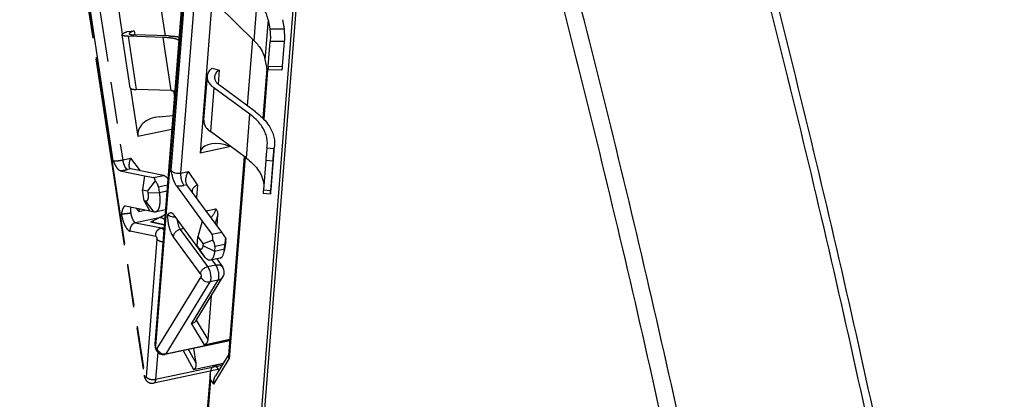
# Model space of a CAD drawing. Header units: millimetres. Extents: x 0 to 420, y 0 to 297.
# Tile 23 of 33: x 335 to 389, y 199 to 220. Entities that reach past the tile are written whole.
import ezdxf

# ---------------------------------------------------------------- set-up
doc = ezdxf.new("R2010")
doc.units = ezdxf.units.MM
doc.header["$LTSCALE"] = 23.1
doc.linetypes.add('PHANTOM', pattern=[0.8, 0.45, -0.05, 0.1, -0.05, 0.1, -0.05])
for name, color, linetype in [('DEFAULT_3', 7, 'PHANTOM'), ('T-EM12-T00-1DXF_CONTINUOUS_LINE', 7, 'CONTINUOUS'), ('T-REX12-TXX_DXF_CONTINUOUS_LINE', 7, 'CONTINUOUS')]:
    doc.layers.add(name, color=color, linetype=linetype)

msp = doc.modelspace()

# ---------------------------------------------------------------- linework, layer by layer
at = {"layer": 'DEFAULT_3', "color": 9, "linetype": 'PHANTOM'}
for p, q in [((340.1948, 212.3696), (335.0281, 246.359)), ((335.5464, 246.4048), (340.713, 212.4153)), ((336.4739, 236.3573), (341.9219, 200.5168)), ((341.0171, 219.2387), (341.4632, 216.3043)), ((343.3857, 216.2426), (342.9397, 219.1769)), ((343.4301, 214.1007), (341.5516, 213.7033)), ((340.713, 212.4153), (341.1544, 212.5087)), ((341.6938, 211.8157), (341.1544, 212.5087)), ((341.1582, 211.9248), (340.9798, 211.8871)), ((342.4222, 211.4413), (342.9665, 211.5565)), ((343.1874, 211.0185), (342.6889, 210.9131)), ((342.1051, 210.5969), (342.7335, 210.6196)), ((342.7335, 210.6196), (343.1631, 210.7105)), ((342.4502, 209.5399), (341.9847, 210.1381)), ((341.6005, 209.5744), (341.6455, 209.7045)), ((341.6005, 209.5744), (341.9359, 209.6453)), ((342.7324, 209.2292), (341.4258, 208.9527)), ((341.4258, 208.9527), (342.8479, 208.663)), ((342.7324, 209.2292), (342.2408, 208.9759)), ((343.0141, 208.8183), (342.2408, 208.9759)), ((342.543, 208.1947), (341.1209, 208.4844)), ((342.8479, 208.663), (343.0045, 208.6962)), ((342.5986, 208.0412), (342.0011, 200.4533)), ((342.6463, 201.8034), (342.5285, 200.3076)), ((344.0449, 201.89), (344.6147, 200.8555)), ((344.7684, 201.201), (344.353, 201.9552)), ((342.5285, 200.3076), (346.1906, 201.0824))]:
    msp.add_line(p, q, dxfattribs=at)
at = {"layer": 'DEFAULT_3', "color": 8, "linetype": 'PHANTOM'}
for p, q in [((336.4597, 236.263), (341.8908, 200.5338)), ((339.884, 224.6737), (340.6918, 219.359)), ((342.2706, 224.3996), (343.0509, 219.266)), ((341.1255, 216.3896), (340.6795, 219.3239)), ((340.961, 219.5001), (341.3467, 219.5351)), ((342.9397, 219.1769), (341.0171, 219.2387)), ((343.2451, 219.2597), (341.3225, 219.3215)), ((341.3467, 219.5351), (341.3794, 219.3197)), ((341.1477, 216.3598), (341.5516, 213.7033)), ((343.3857, 216.2426), (341.4632, 216.3043)), ((343.5113, 216.2371), (343.5686, 215.8603)), ((342.7246, 214.8013), (343.4907, 214.8707)), ((340.5793, 211.8173), (341.9235, 211.5435)), ((342.9665, 211.5565), (341.1582, 211.9248)), ((341.9227, 211.5431), (341.8156, 210.7602)), ((341.9235, 211.5435), (341.9227, 211.5431)), ((341.9227, 211.5431), (342.4222, 211.4413)), ((342.503, 211.2541), (342.0888, 210.7045)), ((342.6889, 210.9131), (342.7335, 210.6196)), ((343.2147, 211.3654), (343.2013, 211.4018)), ((341.9078, 210.1537), (341.8156, 210.7602)), ((341.8156, 210.7602), (342.0888, 210.7045)), ((342.0888, 210.7045), (342.1051, 210.5969)), ((342.2196, 209.5875), (340.8767, 209.8611)), ((341.9078, 210.1537), (342.22, 209.5868)), ((341.9847, 210.1381), (341.9078, 210.1537)), ((342.4502, 209.5399), (342.22, 209.5868)), ((343.0645, 209.6548), (342.5202, 209.5397)), ((342.4334, 208.973), (343.017, 208.8541)), ((344.7684, 201.201), (344.6444, 202.0168)), ((344.6147, 200.8555), (346.2658, 201.2048)), ((346.0567, 200.8646), (342.4283, 200.0969))]:
    msp.add_line(p, q, dxfattribs=at)
msp.add_arc((343.0313, 209.8118), 0.1604, 281.95522, 287.84768, dxfattribs=at)
for centre, major_axis, ratio, start_param, end_param in [((342.8733, 213.8231), (1.33, 0.0217), 0.7407571, 7.9539233, 9.5247196), ((343.3038, 211.123), (-0.3772, 0.4275), 0.215854, -1.0637675, -0.2783694), ((342.2336, 210.8966), (0.1981, 0.542), 0.336833, -0.7347023, 0.0506959), ((342.2336, 210.8966), (0.2739, -0.4277), 0.8680999, 1.0969783, 1.8823764), ((343.3038, 211.123), (-0.0612, 0.4981), 0.1651104, 0.9566282, 1.2605258)]:
    msp.add_ellipse(centre, major_axis=major_axis, ratio=ratio, start_param=start_param, end_param=end_param, dxfattribs=at)
for points, knots in [([(340.6795, 219.3239), (340.679, 219.3268), (340.679, 219.3331), (340.6815, 219.3426), (340.6864, 219.3524), (340.697, 219.3666), (340.7169, 219.3849), (340.7484, 219.4065), (340.789, 219.4291), (340.8386, 219.4526), (340.8968, 219.4767), (340.9387, 219.4922), (340.961, 219.5001)], [0, 0, 0, 0, 0.0259039, 0.0536704, 0.0848171, 0.1204167, 0.2073988, 0.3177384, 0.4523884, 0.6113642, 0.7941958, 1, 1, 1, 1]), ([(340.796, 219.2602), (340.7797, 219.2635), (340.751, 219.2705), (340.7184, 219.2831), (340.6993, 219.2949), (340.6892, 219.3038), (340.6823, 219.3134), (340.68, 219.3205), (340.6795, 219.3239)], [0, 0, 0, 0, 0.3586242, 0.6367551, 0.7478605, 0.8427479, 0.9249595, 1, 1, 1, 1]), ([(341.0171, 219.2387), (340.9758, 219.24), (340.9018, 219.2441), (340.8281, 219.2537), (340.796, 219.2602)], [0, 0, 0, 0, 0.5577808, 1, 1, 1, 1]), ([(341.3467, 219.5351), (341.3255, 219.5284), (341.2855, 219.5151), (341.2298, 219.4944), (341.1821, 219.4742), (341.1428, 219.4548), (341.1123, 219.4362), (341.0927, 219.4205), (341.0822, 219.4083), (341.0773, 219.4), (341.0746, 219.3919), (341.0745, 219.3865), (341.0749, 219.384)], [0, 0, 0, 0, 0.2076232, 0.3926318, 0.5536881, 0.6898841, 0.8008006, 0.8869305, 0.9214087, 0.9509171, 0.9765512, 1, 1, 1, 1]), ([(341.0749, 219.384), (341.0753, 219.3815), (341.077, 219.3763), (341.0821, 219.3693), (341.0895, 219.3628), (341.1035, 219.3541), (341.1274, 219.3449), (341.1484, 219.3397), (341.1604, 219.3373)], [0, 0, 0, 0, 0.0750407, 0.1572547, 0.2521373, 0.363242, 0.6413846, 1, 1, 1, 1]), ([(341.1604, 219.3373), (341.1839, 219.3325), (341.2379, 219.3255), (341.2922, 219.3225), (341.3225, 219.3215)], [0, 0, 0, 0, 0.4422192, 1, 1, 1, 1]), ([(343.5294, 219.1195), (343.4894, 219.1277), (343.4031, 219.1421), (343.2642, 219.1582), (343.1077, 219.1701), (342.9975, 219.175), (342.9397, 219.1769)], [0, 0, 0, 0, 0.2062903, 0.442269, 0.7071866, 1, 1, 1, 1]), ([(343.2451, 219.2597), (343.353, 219.2563), (343.5076, 219.2481), (343.7032, 219.2279), (343.791, 219.2152), (343.8323, 219.2081)], [0, 0, 0, 0, 0.5489929, 0.7870856, 1, 1, 1, 1]), ([(343.8159, 218.9994), (343.8039, 219.0133), (343.7708, 219.0395), (343.7074, 219.0706), (343.625, 219.0981), (343.5633, 219.1126), (343.5294, 219.1195)], [0, 0, 0, 0, 0.174644, 0.3961008, 0.6704439, 1, 1, 1, 1]), ([(343.8031, 218.8392), (343.8014, 218.8334), (343.7988, 218.8196), (343.7951, 218.7842), (343.7947, 218.7546), (343.7948, 218.7331)], [0, 0, 0, 0, 0.1699076, 0.3945654, 1, 1, 1, 1]), ([(341.1255, 216.3896), (341.126, 216.3861), (341.1284, 216.3791), (341.1352, 216.3695), (341.1453, 216.3606), (341.1645, 216.3487), (341.197, 216.3362), (341.2257, 216.3292), (341.242, 216.3259)], [0, 0, 0, 0, 0.0750405, 0.1572521, 0.2521395, 0.3632449, 0.6413758, 1, 1, 1, 1]), ([(341.242, 216.3259), (341.2741, 216.3193), (341.3478, 216.3098), (341.4218, 216.3057), (341.4632, 216.3043)], [0, 0, 0, 0, 0.4422192, 1, 1, 1, 1]), ([(343.3857, 216.2426), (343.4042, 216.242), (343.4752, 216.2394), (343.5461, 216.2356), (343.5984, 216.232)], [0, 0, 0, 0, 0.2609411, 1, 1, 1, 1]), ([(340.5793, 211.8173), (340.562, 211.8209), (340.5361, 211.8333), (340.5045, 211.8568), (340.4696, 211.8892), (340.4269, 211.9401), (340.3783, 212.0118), (340.3308, 212.0933), (340.2683, 212.2129), (340.2244, 212.3064), (340.1948, 212.3696)], [0, 0, 0, 0, 0.0769159, 0.1220553, 0.1717818, 0.2840858, 0.4111295, 0.5494114, 0.6955626, 1, 1, 1, 1]), ([(341.1153, 211.9529), (341.1063, 211.9645), (341.0917, 211.9945), (341.0802, 212.0474), (341.0762, 212.1106), (341.0793, 212.182), (341.0892, 212.2595), (341.111, 212.37), (341.1352, 212.4533), (341.1544, 212.5087)], [0, 0, 0, 0, 0.0771033, 0.1715605, 0.2828748, 0.4086753, 0.5460799, 0.6922221, 1, 1, 1, 1]), ([(341.1582, 211.9248), (341.1499, 211.9265), (341.1334, 211.9334), (341.1208, 211.9458), (341.1153, 211.9529)], [0, 0, 0, 0, 0.4830979, 1, 1, 1, 1]), ([(342.1051, 210.5969), (342.11, 210.5649), (342.1172, 210.5024), (342.1206, 210.4119), (342.1161, 210.33), (342.104, 210.2595), (342.0871, 210.2097), (342.0693, 210.1785), (342.0551, 210.1608), (342.0393, 210.1475), (342.022, 210.1391), (342.0034, 210.1357), (341.9909, 210.1368), (341.9847, 210.1381)], [0, 0, 0, 0, 0.1846268, 0.3581844, 0.5153042, 0.6516983, 0.7648306, 0.8127588, 0.8554356, 0.8938063, 0.9293514, 0.9640414, 1, 1, 1, 1]), ([(342.7335, 210.6196), (342.7438, 210.5516), (342.7597, 210.4184), (342.7692, 210.2244), (342.7636, 210.0453), (342.7433, 209.8867), (342.7133, 209.7704), (342.6812, 209.6924), (342.655, 209.6445), (342.6257, 209.6047), (342.5934, 209.5735), (342.5583, 209.5511), (342.5329, 209.5423), (342.5202, 209.5397)], [0, 0, 0, 0, 0.176567, 0.3441236, 0.4984152, 0.6358708, 0.7539699, 0.8054607, 0.8519849, 0.8938838, 0.9317925, 0.9667083, 1, 1, 1, 1]), ([(340.8456, 209.8623), (340.8388, 209.8614), (340.8253, 209.858), (340.7991, 209.8448), (340.7693, 209.8167), (340.74, 209.7717), (340.7148, 209.7163), (340.6931, 209.6528), (340.6741, 209.5835), (340.657, 209.5103), (340.6462, 209.4604), (340.6408, 209.4352)], [0, 0, 0, 0, 0.0413052, 0.0837449, 0.1767158, 0.2847652, 0.408099, 0.5445003, 0.6908474, 0.8437889, 1, 1, 1, 1]), ([(340.8767, 209.8611), (340.874, 209.8616), (340.8638, 209.8633), (340.8532, 209.8633), (340.8456, 209.8623)], [0, 0, 0, 0, 0.2579832, 1, 1, 1, 1]), ([(341.1591, 209.481), (341.109, 209.4704), (341.033, 209.4569), (340.9318, 209.4432), (340.8584, 209.4354), (340.7906, 209.4305), (340.731, 209.4286), (340.6819, 209.4297), (340.653, 209.4328), (340.6408, 209.4352)], [0, 0, 0, 0, 0.2940246, 0.4432095, 0.5863488, 0.7180857, 0.8335417, 0.9285565, 1, 1, 1, 1]), ([(341.6005, 209.5744), (341.5793, 209.6016), (341.5397, 209.6548), (341.5029, 209.71), (341.4862, 209.737)], [0, 0, 0, 0, 0.5214167, 1, 1, 1, 1]), ([(342.5202, 209.5397), (342.509, 209.5373), (342.4854, 209.5349), (342.4619, 209.5376), (342.4502, 209.5399)], [0, 0, 0, 0, 0.4905175, 1, 1, 1, 1]), ([(342.4334, 208.973), (342.4019, 208.9794), (342.3373, 208.9863), (342.2726, 208.9813), (342.2408, 208.9759)], [0, 0, 0, 0, 0.4988308, 1, 1, 1, 1]), ([(344.6147, 200.8555), (344.6311, 200.8589), (344.6635, 200.8698), (344.7061, 200.8993), (344.7389, 200.9408), (344.7605, 200.9896), (344.7724, 201.0418), (344.7781, 201.1127), (344.7737, 201.1661), (344.7684, 201.201)], [0, 0, 0, 0, 0.1193603, 0.241217, 0.3659083, 0.4925198, 0.6198202, 0.7470524, 1, 1, 1, 1]), ([(341.8908, 200.5338), (341.8958, 200.5015), (341.9102, 200.4377), (341.9457, 200.3468), (341.9958, 200.2634), (342.0616, 200.1915), (342.1419, 200.1353), (342.2333, 200.0987), (342.3308, 200.0843), (342.3964, 200.0902), (342.4283, 200.0969)], [0, 0, 0, 0, 0.1260535, 0.2508572, 0.374608, 0.4987671, 0.6236387, 0.748929, 0.8744213, 1, 1, 1, 1])]:
    msp.add_open_spline(points, degree=3, knots=knots, dxfattribs=at)
at = {"layer": 'DEFAULT_3', "color": 9, "linetype": 'PHANTOM'}
for points, knots in [([(340.1948, 212.3696), (340.2069, 212.3671), (340.2359, 212.3641), (340.2849, 212.363), (340.3445, 212.3649), (340.4123, 212.3698), (340.4858, 212.3775), (340.5869, 212.3912), (340.663, 212.4047), (340.713, 212.4153)], [0, 0, 0, 0, 0.0714435, 0.1664584, 0.2819143, 0.4136513, 0.5567906, 0.7059756, 1, 1, 1, 1]), ([(340.713, 212.4153), (340.7179, 212.3831), (340.7301, 212.3191), (340.7546, 212.2261), (340.7848, 212.1387), (340.8193, 212.0602), (340.857, 211.9936), (340.8913, 211.9478), (340.9196, 211.9198), (340.9449, 211.9001), (340.9659, 211.8899), (340.9798, 211.8871)], [0, 0, 0, 0, 0.1594799, 0.3178854, 0.4699823, 0.6108794, 0.7363701, 0.8433593, 0.8894763, 0.9307084, 1, 1, 1, 1]), ([(340.5793, 211.8173), (340.6475, 211.8269), (340.7814, 211.8478), (340.9146, 211.8733), (340.9798, 211.8871)], [0, 0, 0, 0, 0.5083872, 1, 1, 1, 1]), ([(340.6408, 209.4352), (340.6496, 209.3772), (340.6715, 209.2621), (340.7157, 209.0946), (340.7699, 208.9373), (340.8321, 208.7961), (340.8906, 208.6925), (340.9401, 208.6225), (340.9763, 208.5792), (341.0127, 208.5432), (341.0581, 208.5078), (341.0959, 208.4895), (341.1209, 208.4844)], [0, 0, 0, 0, 0.1594643, 0.3178584, 0.4699424, 0.6108273, 0.7363075, 0.7922812, 0.8433724, 0.8894855, 0.9307152, 1, 1, 1, 1]), ([(341.16, 209.8035), (341.1548, 209.7811), (341.1474, 209.7324), (341.144, 209.6547), (341.1476, 209.5696), (341.1545, 209.511), (341.1591, 209.481)], [0, 0, 0, 0, 0.2125489, 0.4543862, 0.7193702, 1, 1, 1, 1]), ([(341.1591, 209.481), (341.164, 209.4487), (341.1761, 209.3848), (341.2007, 209.2917), (341.2308, 209.2044), (341.2654, 209.1259), (341.303, 209.0593), (341.3373, 209.0135), (341.3657, 208.9854), (341.3909, 208.9657), (341.4119, 208.9556), (341.4258, 208.9527)], [0, 0, 0, 0, 0.1594799, 0.3178854, 0.4699823, 0.6108794, 0.7363701, 0.8433593, 0.8894763, 0.9307084, 1, 1, 1, 1]), ([(343.0618, 209.4236), (343.0374, 209.4012), (342.9381, 209.3202), (342.8223, 209.2596), (342.7324, 209.2292)], [0, 0, 0, 0, 0.2589344, 1, 1, 1, 1]), ([(341.4258, 208.9527), (341.4018, 208.9477), (341.3545, 208.9323), (341.2891, 208.8952), (341.2314, 208.8454), (341.1673, 208.7643), (341.1166, 208.642), (341.1131, 208.5357), (341.1209, 208.4844)], [0, 0, 0, 0, 0.1200503, 0.241957, 0.3658742, 0.4916359, 0.7457207, 1, 1, 1, 1]), ([(343.0373, 209.1113), (342.9957, 209.1534), (342.8993, 209.2174), (342.7847, 209.2338), (342.7324, 209.2292)], [0, 0, 0, 0, 0.5297382, 1, 1, 1, 1]), ([(342.543, 208.1947), (342.5352, 208.246), (342.5386, 208.3523), (342.5893, 208.4746), (342.6534, 208.5557), (342.7112, 208.6055), (342.7765, 208.6426), (342.8239, 208.658), (342.8479, 208.663)], [0, 0, 0, 0, 0.2542735, 0.5083475, 0.6341093, 0.75803, 0.8799434, 1, 1, 1, 1]), ([(342.543, 208.1947), (342.5468, 208.1939), (342.5551, 208.189), (342.5654, 208.1769), (342.5755, 208.1597), (342.5877, 208.1305), (342.5958, 208.0978), (342.5992, 208.0648), (342.5992, 208.0488), (342.5986, 208.0412)], [0, 0, 0, 0, 0.0689448, 0.1619951, 0.279472, 0.4165896, 0.7186491, 0.8662589, 1, 1, 1, 1]), ([(342.8479, 208.663), (342.8603, 208.6605), (342.8865, 208.6486), (342.9225, 208.618), (342.9584, 208.5742), (342.98, 208.5395), (342.9907, 208.5203)], [0, 0, 0, 0, 0.1831473, 0.4083993, 0.6811754, 1, 1, 1, 1]), ([(342.9407, 207.885), (342.9047, 207.888), (342.8348, 207.8995), (342.7383, 207.9324), (342.6574, 207.9785), (342.6146, 208.0193), (342.5986, 208.0412)], [0, 0, 0, 0, 0.2807304, 0.5475671, 0.7893882, 1, 1, 1, 1]), ([(341.8908, 200.5338), (341.8915, 200.5295), (341.8987, 200.5238), (341.9098, 200.5197), (341.9176, 200.5177), (341.9219, 200.5168)], [0, 0, 0, 0, 0.3556463, 0.6371778, 1, 1, 1, 1]), ([(342.0011, 200.4533), (342.0005, 200.4455), (341.9989, 200.4346), (341.9939, 200.4221), (341.9894, 200.4157), (341.9839, 200.4116), (341.9775, 200.4104), (341.9708, 200.4123), (341.9642, 200.4167), (341.9575, 200.4234), (341.9481, 200.4361), (341.9377, 200.4568), (341.928, 200.4853), (341.9235, 200.5061), (341.9219, 200.5168)], [0, 0, 0, 0, 0.1315865, 0.183476, 0.2263519, 0.2623527, 0.295887, 0.3325177, 0.3763896, 0.4294124, 0.4919254, 0.6422613, 0.8167547, 1, 1, 1, 1]), ([(342.0011, 200.4533), (342.0248, 200.421), (342.0753, 200.3797), (342.1539, 200.3405), (342.2485, 200.3082), (342.3754, 200.2894), (342.4788, 200.2971), (342.5285, 200.3076)], [0, 0, 0, 0, 0.2102438, 0.3316709, 0.4613433, 0.7332366, 1, 1, 1, 1]), ([(342.5285, 200.3076), (342.5264, 200.28), (342.5211, 200.2404), (342.5079, 200.1917), (342.4962, 200.1617), (342.4823, 200.1368), (342.4664, 200.1173), (342.4484, 200.1035), (342.4349, 200.0983), (342.4283, 200.0969)], [0, 0, 0, 0, 0.3370128, 0.4829088, 0.6129104, 0.7273679, 0.827734, 0.9169992, 1, 1, 1, 1])]:
    msp.add_open_spline(points, degree=3, knots=knots, dxfattribs=at)
at = {"layer": 'T-EM12-T00-1DXF_CONTINUOUS_LINE', "color": 7, "linetype": 'Continuous'}
for p, q in [((352.0494, 245.4131), (347.5359, 188.0896)), ((352.2193, 245.4402), (347.6917, 187.9372)), ((348.6657, 217.4519), (348.4505, 214.7183)), ((347.426, 212.5992), (346.5618, 201.6243)), ((346.5674, 201.6956), (345.8289, 200.494)), ((346.2353, 201.1552), (345.8463, 201.0729)), ((345.5341, 200.6115), (345.1137, 195.272))]:
    msp.add_line(p, q, dxfattribs=at)
at = {"layer": 'T-EM12-T00-1DXF_CONTINUOUS_LINE', "color": 9, "linetype": 'Continuous'}
for p, q in [((348.7128, 217.3689), (348.5001, 214.6676)), ((347.4767, 212.5619), (346.6009, 201.44)), ((345.7443, 200.0461), (346.6009, 201.44)), ((345.8463, 201.0729), (346.0302, 200.8216)), ((345.5628, 200.2941), (345.1433, 194.9666)), ((345.7443, 200.0461), (345.5628, 200.2941))]:
    msp.add_line(p, q, dxfattribs=at)
for points, knots in [([(372.4898, 235.7242), (374.2241, 229.4944), (377.5183, 216.9429), (381.918, 197.9554), (385.7732, 178.8318), (387.9734, 166.0193), (388.9766, 159.6131)], [0, 0, 0, 0, 0.2489825, 0.4995473, 0.7503389, 1, 1, 1, 1]), ([(361.6829, 233.2991), (363.4116, 227.0894), (366.6952, 214.5783), (371.0808, 195.6517), (374.9236, 176.5897), (377.1167, 163.8183), (378.1167, 157.4328)], [0, 0, 0, 0, 0.2489825, 0.4995473, 0.7503389, 1, 1, 1, 1]), ([(379.0708, 157.517), (378.0676, 163.9232), (375.8674, 176.7358), (372.0122, 195.8594), (367.6125, 214.847), (364.3182, 227.3985), (362.584, 233.6283)], [0, 0, 0, 0, 0.2496611, 0.5004527, 0.7510175, 1, 1, 1, 1])]:
    msp.add_open_spline(points, degree=3, knots=knots, dxfattribs=at)
at = {"layer": 'T-EM12-T00-1DXF_CONTINUOUS_LINE', "color": 7, "linetype": 'Continuous'}
for points, knots in [([(372.9298, 235.7302), (374.6605, 229.513), (377.9481, 216.9869), (382.3389, 198.0377), (386.1863, 178.9529), (388.382, 166.1663), (389.3832, 159.7731)], [0, 0, 0, 0, 0.248985, 0.4995484, 0.7503381, 1, 1, 1, 1]), ([(346.6009, 201.44), (346.5863, 201.469), (346.5642, 201.5293), (346.5594, 201.5935), (346.5618, 201.6243)], [0, 0, 0, 0, 0.5128621, 1, 1, 1, 1]), ([(345.5341, 200.6115), (345.5321, 200.5851), (345.5286, 200.4786), (345.5432, 200.3717), (345.5628, 200.2941)], [0, 0, 0, 0, 0.2485196, 1, 1, 1, 1]), ([(345.8463, 201.0729), (345.8225, 201.0679), (345.7759, 201.052), (345.7136, 201.0127), (345.6607, 200.9611), (345.6031, 200.88), (345.5549, 200.7624), (345.5381, 200.6622), (345.5341, 200.6115)], [0, 0, 0, 0, 0.1225487, 0.2449379, 0.3679917, 0.4921682, 0.7437528, 1, 1, 1, 1]), ([(345.7443, 200.0461), (345.7327, 200.1224), (345.7344, 200.2796), (345.7885, 200.4283), (345.8289, 200.494)], [0, 0, 0, 0, 0.500119, 1, 1, 1, 1])]:
    msp.add_open_spline(points, degree=3, knots=knots, dxfattribs=at)
at = {"layer": 'T-REX12-TXX_DXF_CONTINUOUS_LINE', "color": 7, "linetype": 'Continuous'}
for p, q in [((347.5798, 245.7533), (344.9844, 212.7917)), ((344.8194, 231.7463), (342.4973, 202.2537)), ((345.9684, 220.9518), (347.9715, 218.9937)), ((348.7411, 220.1452), (348.8347, 219.6471)), ((349.5346, 220.1563), (349.6281, 219.6582)), ((347.882, 219.0811), (347.5923, 215.4013)), ((348.75, 217.5752), (348.8582, 218.9486)), ((349.5435, 217.5863), (349.6516, 218.9597)), ((345.6514, 217.4804), (346.0437, 217.3757)), ((348.5694, 217.9639), (348.6629, 217.4658)), ((345.1958, 214.6096), (345.3867, 217.0333)), ((346.0437, 217.3757), (345.982, 216.5923)), ((349.4952, 217.381), (348.7017, 217.3698)), ((347.7359, 214.9351), (345.7465, 216.4003)), ((348.0387, 215.0725), (346.0493, 216.5377)), ((347.545, 212.5115), (345.5556, 213.9767)), ((346.3926, 213.2409), (346.6468, 213.1731)), ((348.6762, 213.0768), (348.69, 213.1932)), ((348.69, 213.1932), (348.6954, 213.2473)), ((348.9033, 210.7922), (349.0894, 213.1563)), ((349.0744, 213.04), (349.0883, 213.1564)), ((349.0941, 213.2159), (349.0883, 213.1564)), ((348.6099, 212.3818), (348.4826, 210.766)), ((349.0081, 212.345), (348.8809, 210.7292)), ((343.6818, 210.9837), (345.1056, 209.0379)), ((344.2628, 211.0463), (344.2565, 211.0554)), ((346.1782, 208.4287), (344.2628, 211.0463)), ((348.8694, 210.5224), (348.4712, 210.5592)), ((348.8836, 210.6163), (348.8974, 210.7327)), ((348.8974, 210.7327), (348.9033, 210.7922)), ((344.9694, 207.4345), (343.5545, 209.3679)), ((345.9225, 208.7782), (345.9707, 209.3905)), ((345.1048, 209.0367), (344.8604, 208.1806)), ((345.1056, 209.0379), (345.1048, 209.0367)), ((345.1048, 209.0367), (345.6339, 208.3136)), ((344.8209, 207.6797), (344.8604, 208.1806)), ((344.8604, 208.1806), (345.1497, 207.7852)), ((344.9024, 207.5683), (344.8209, 207.6797)), ((344.8209, 207.6797), (344.9776, 207.4209)), ((345.1497, 207.7852), (345.1427, 207.6963)), ((345.6917, 207.9821), (345.1497, 207.7852)), ((346.4073, 207.9164), (346.315, 207.3711)), ((346.3311, 207.504), (346.3502, 207.7463)), ((346.4204, 208.0525), (346.39, 208.1298)), ((346.414, 207.9717), (346.4204, 208.0525)), ((345.2214, 207.0877), (344.9776, 207.4209)), ((345.8059, 207.6312), (345.7868, 207.3888)), ((346.0905, 206.9983), (345.5462, 206.8831)), ((345.902, 206.9584), (346.2271, 206.5141)), ((344.7715, 203.5522), (346.2495, 205.957)), ((345.4292, 202.5123), (345.6197, 204.9323)), ((346.6257, 202.436), (343.0403, 201.6774)), ((345.2097, 202.2195), (346.6324, 202.5205))]:
    msp.add_line(p, q, dxfattribs=at)
at = {"layer": 'T-REX12-TXX_DXF_CONTINUOUS_LINE', "color": 9, "linetype": 'Continuous'}
for p, q in [((343.385, 211.8367), (345.5955, 239.9106)), ((346.1229, 239.7649), (343.9124, 211.691)), ((344.8625, 231.748), (342.5316, 202.1452)), ((347.9715, 218.9937), (348.1432, 221.175)), ((348.7411, 220.1452), (348.5694, 217.9639)), ((348.8347, 219.6471), (349.6281, 219.6582)), ((349.6516, 218.9597), (348.8582, 218.9486)), ((348.75, 217.5752), (349.5435, 217.5863)), ((345.7465, 216.4003), (345.5556, 213.9767)), ((347.545, 212.5115), (347.7359, 214.9351)), ((346.6781, 213.15), (344.9844, 212.7917)), ((348.6762, 213.0768), (349.0744, 213.04)), ((348.8974, 210.7327), (349.0883, 213.1564)), ((349.0081, 212.345), (348.6099, 212.3818)), ((343.9124, 211.691), (344.3538, 211.7844)), ((344.8467, 211.0418), (344.3538, 211.7844)), ((344.2628, 211.0463), (344.0844, 211.0086)), ((344.8467, 211.0418), (344.7914, 210.3406)), ((348.4826, 210.766), (348.8809, 210.7292)), ((344.7857, 210.3317), (344.7914, 210.3406)), ((345.3175, 209.605), (345.8481, 209.7172)), ((345.01, 206.1262), (343.5037, 208.1847)), ((344.0962, 208.6278), (343.8935, 208.5849)), ((343.8935, 208.5849), (345.3999, 206.5264)), ((345.6339, 208.3136), (346.1782, 208.4287)), ((345.1427, 207.6963), (345.7868, 207.3888)), ((346.3502, 207.7463), (345.8059, 207.6312)), ((346.3311, 207.504), (346.414, 207.9717)), ((345.2214, 207.0877), (344.9024, 207.5683)), ((345.7868, 207.3888), (346.3311, 207.504)), ((345.3999, 206.5264), (345.8554, 206.6228)), ((345.8554, 206.6228), (345.6489, 206.9049)), ((345.0358, 205.9567), (342.6045, 202.0009)), ((345.5286, 205.6793), (343.0973, 201.7235)), ((344.5094, 203.3763), (345.9841, 205.7757)), ((345.9841, 205.7757), (345.5286, 205.6793)), ((344.5094, 203.3763), (345.2097, 202.2195)), ((345.4292, 202.5123), (344.7857, 203.5753)), ((343.0973, 201.7235), (346.6284, 202.4706))]:
    msp.add_line(p, q, dxfattribs=at)
at = {"layer": 'T-REX12-TXX_DXF_CONTINUOUS_LINE', "color": 7, "linetype": 'Continuous'}
for centre, radius, start, end in [((344.7724, 209.624), 0.7168, 88.47631, 89.4673), ((345.8236, 206.2188), 0.5, 328.42497, 36.19518)]:
    msp.add_arc(centre, radius, start, end, dxfattribs=at)
for centre, major_axis, ratio, start_param, end_param in [((346.329, 212.433), (1.3187, -0.4787), 0.5634703, 8.0084733, 9.5792696), ((345.3392, 207.854), (0.2144, 0.5244), 0.5475408, -1.1098862, -0.3244881), ((346.4094, 208.0804), (-0.308, 0.4459), 0.0224778, -1.475358, -0.6899599), ((345.3392, 207.854), (0.3983, -0.3853), 0.6371173, 0.4843193, 1.2697175), ((346.4094, 208.0804), (0.0624, 0.5242), 0.0476829, 1.4821302, 2.2675283)]:
    msp.add_ellipse(centre, major_axis=major_axis, ratio=ratio, start_param=start_param, end_param=end_param, dxfattribs=at)
for points, knots in [([(348.7411, 220.1452), (348.7296, 220.2067), (348.6981, 220.3303), (348.6027, 220.5764), (348.4983, 220.7504), (348.4177, 220.8605)], [0, 0, 0, 0, 0.237511, 0.4823154, 1, 1, 1, 1]), ([(348.8347, 219.6471), (348.8387, 219.6255), (348.8459, 219.5777), (348.8575, 219.4689), (348.8661, 219.3167), (348.8677, 219.1315), (348.8628, 219.0075), (348.8582, 218.9486)], [0, 0, 0, 0, 0.0942792, 0.2066809, 0.4686632, 0.7469895, 1, 1, 1, 1]), ([(349.6516, 218.9597), (349.6563, 219.0186), (349.6612, 219.1426), (349.6595, 219.3279), (349.651, 219.4801), (349.6394, 219.5889), (349.6322, 219.6366), (349.6281, 219.6582)], [0, 0, 0, 0, 0.2530105, 0.5313368, 0.7933191, 0.9057208, 1, 1, 1, 1]), ([(347.9715, 218.9937), (347.9971, 218.9686), (348.0949, 218.8694), (348.1849, 218.7626), (348.246, 218.6792)], [0, 0, 0, 0, 0.2577711, 1, 1, 1, 1]), ([(348.246, 218.6792), (348.3265, 218.5691), (348.431, 218.3952), (348.5263, 218.149), (348.5578, 218.0254), (348.5694, 217.9639)], [0, 0, 0, 0, 0.5176846, 0.762489, 1, 1, 1, 1]), ([(345.3867, 217.0333), (345.3899, 217.0743), (345.4067, 217.1573), (345.4613, 217.2754), (345.5437, 217.3856), (345.6132, 217.4499), (345.6514, 217.4804)], [0, 0, 0, 0, 0.2312266, 0.4707432, 0.7254323, 1, 1, 1, 1]), ([(348.7017, 217.3698), (348.7, 217.3698), (348.6959, 217.3712), (348.6909, 217.3764), (348.686, 217.3842), (348.6788, 217.4003), (348.6706, 217.4278), (348.6655, 217.452), (348.6629, 217.4658)], [0, 0, 0, 0, 0.0489586, 0.1126571, 0.1983127, 0.3085663, 0.6049093, 1, 1, 1, 1]), ([(348.75, 217.5752), (348.7488, 217.5601), (348.7463, 217.5314), (348.7416, 217.491), (348.7362, 217.4557), (348.7304, 217.4261), (348.7241, 217.4026), (348.7183, 217.387), (348.7131, 217.378), (348.7095, 217.3735), (348.7058, 217.3706), (348.703, 217.3698), (348.7017, 217.3698)], [0, 0, 0, 0, 0.2103099, 0.3994546, 0.5649849, 0.7049147, 0.8177661, 0.9028793, 0.9352899, 0.9614391, 0.9823335, 1, 1, 1, 1]), ([(349.4952, 217.381), (349.4965, 217.381), (349.4992, 217.3817), (349.503, 217.3846), (349.5066, 217.3891), (349.5117, 217.3981), (349.5176, 217.4137), (349.5239, 217.4373), (349.5297, 217.4669), (349.535, 217.5021), (349.5397, 217.5425), (349.5423, 217.5712), (349.5435, 217.5863)], [0, 0, 0, 0, 0.0176665, 0.0385609, 0.0647101, 0.0971207, 0.1822339, 0.2950853, 0.4350151, 0.6005454, 0.7896901, 1, 1, 1, 1]), ([(345.5156, 216.6264), (345.4926, 216.6579), (345.452, 216.7222), (345.4086, 216.8249), (345.3855, 216.9292), (345.384, 216.9991), (345.3867, 217.0333)], [0, 0, 0, 0, 0.268524, 0.5218067, 0.7638876, 1, 1, 1, 1]), ([(345.7854, 217.0019), (345.7835, 216.9768), (345.7846, 216.9255), (345.8077, 216.8212), (345.8473, 216.7482), (345.88, 216.7035)], [0, 0, 0, 0, 0.2365195, 0.4790171, 1, 1, 1, 1]), ([(346.0437, 217.3757), (346.0067, 217.3519), (345.9393, 217.3007), (345.8582, 217.2093), (345.8044, 217.109), (345.7882, 217.0372), (345.7854, 217.0019)], [0, 0, 0, 0, 0.2807661, 0.5371284, 0.7740391, 1, 1, 1, 1]), ([(345.7465, 216.4003), (345.7234, 216.4173), (345.6386, 216.484), (345.5624, 216.5624), (345.5156, 216.6264)], [0, 0, 0, 0, 0.2652716, 1, 1, 1, 1]), ([(345.88, 216.7035), (345.891, 216.6885), (345.9406, 216.6267), (346.0006, 216.5736), (346.0493, 216.5377)], [0, 0, 0, 0, 0.2355609, 1, 1, 1, 1]), ([(348.3516, 214.3322), (348.2699, 214.4439), (348.0782, 214.6609), (347.8565, 214.8463), (347.7359, 214.9351)], [0, 0, 0, 0, 0.480154, 1, 1, 1, 1]), ([(348.0387, 215.0725), (348.1713, 214.9748), (348.4152, 214.7708), (348.6261, 214.5321), (348.716, 214.4093)], [0, 0, 0, 0, 0.519846, 1, 1, 1, 1]), ([(345.1958, 214.6096), (345.1931, 214.5754), (345.1947, 214.5055), (345.2178, 214.4012), (345.2611, 214.2986), (345.3017, 214.2342), (345.3247, 214.2028)], [0, 0, 0, 0, 0.2361124, 0.4781933, 0.731476, 1, 1, 1, 1]), ([(345.3247, 214.2028), (345.3398, 214.1822), (345.4075, 214.098), (345.4892, 214.0256), (345.5556, 213.9767)], [0, 0, 0, 0, 0.2355609, 1, 1, 1, 1]), ([(348.6954, 213.2473), (348.7025, 213.3384), (348.6984, 213.5249), (348.6368, 213.803), (348.5212, 214.0767), (348.413, 214.2483), (348.3516, 214.3322)], [0, 0, 0, 0, 0.2361197, 0.4781966, 0.731479, 1, 1, 1, 1]), ([(348.716, 214.4093), (348.7835, 214.3171), (348.9025, 214.1282), (349.0297, 213.8271), (349.0975, 213.5213), (349.102, 213.3161), (349.0941, 213.2159)], [0, 0, 0, 0, 0.2685204, 0.521805, 0.7638834, 1, 1, 1, 1]), ([(348.6762, 213.0768), (348.6706, 213.0294), (348.659, 212.9214), (348.6418, 212.7487), (348.6249, 212.5644), (348.6145, 212.4407), (348.6099, 212.3818)], [0, 0, 0, 0, 0.2048002, 0.4667455, 0.7459769, 1, 1, 1, 1]), ([(349.0081, 212.345), (349.0127, 212.4039), (349.0232, 212.5276), (349.0401, 212.7119), (349.0572, 212.8846), (349.0688, 212.9926), (349.0744, 213.04)], [0, 0, 0, 0, 0.2540231, 0.5332545, 0.7951998, 1, 1, 1, 1]), ([(347.545, 212.5115), (347.6656, 212.4227), (347.8873, 212.2372), (348.0791, 212.0202), (348.1607, 211.9086)], [0, 0, 0, 0, 0.519846, 1, 1, 1, 1]), ([(343.6818, 210.9837), (343.6638, 211.0083), (343.6296, 211.0636), (343.5847, 211.1551), (343.5433, 211.2575), (343.4926, 211.4057), (343.4397, 211.5995), (343.4033, 211.7573), (343.385, 211.8367)], [0, 0, 0, 0, 0.1006021, 0.2140427, 0.3366623, 0.4652222, 0.7309041, 1, 1, 1, 1]), ([(344.2565, 211.0553), (344.2422, 211.0769), (344.219, 211.1273), (344.201, 211.2122), (344.1973, 211.3064), (344.2069, 211.4055), (344.2286, 211.5057), (344.2713, 211.6354), (344.3174, 211.7276), (344.3538, 211.7844)], [0, 0, 0, 0, 0.1008502, 0.2138761, 0.3371027, 0.4673774, 0.6014703, 0.7365282, 1, 1, 1, 1]), ([(348.1607, 211.9086), (348.2104, 211.8407), (348.3, 211.7026), (348.4047, 211.4848), (348.4751, 211.2634), (348.4989, 211.1132), (348.5046, 211.0389)], [0, 0, 0, 0, 0.2664011, 0.5202128, 0.7637523, 1, 1, 1, 1]), ([(344.8467, 211.0418), (344.8056, 211.0237), (344.7293, 210.9818), (344.6479, 210.9127), (344.5984, 210.8509), (344.5705, 210.8037), (344.5518, 210.7553), (344.5456, 210.7221), (344.5444, 210.7059)], [0, 0, 0, 0, 0.2852982, 0.5494797, 0.6719113, 0.7874201, 0.896419, 1, 1, 1, 1]), ([(344.5444, 210.7059), (344.5441, 210.702), (344.5432, 210.6867), (344.544, 210.6712), (344.5454, 210.6598)], [0, 0, 0, 0, 0.2526406, 1, 1, 1, 1]), ([(348.4826, 210.766), (348.4814, 210.7508), (348.4792, 210.722), (348.4762, 210.6813), (348.4738, 210.6459), (348.4722, 210.6198), (348.4713, 210.602), (348.4708, 210.5909), (348.4704, 210.5815), (348.4702, 210.5738), (348.4702, 210.5677), (348.4703, 210.5633), (348.4705, 210.5607), (348.4708, 210.5595), (348.471, 210.5592), (348.4712, 210.5592)], [0, 0, 0, 0, 0.2203242, 0.417929, 0.5900392, 0.7342839, 0.7953143, 0.8486576, 0.8941377, 0.9315944, 0.9609138, 0.9820102, 0.9948772, 0.9983001, 1, 1, 1, 1]), ([(348.8694, 210.5224), (348.8693, 210.5224), (348.869, 210.5227), (348.8688, 210.5239), (348.8685, 210.5265), (348.8684, 210.5309), (348.8685, 210.537), (348.8687, 210.5447), (348.869, 210.5541), (348.8695, 210.5652), (348.8705, 210.583), (348.8721, 210.6091), (348.8745, 210.6445), (348.8774, 210.6852), (348.8797, 210.714), (348.8809, 210.7292)], [0, 0, 0, 0, 0.0016999, 0.0051228, 0.0179898, 0.0390862, 0.0684056, 0.1058623, 0.1513424, 0.2046857, 0.2657161, 0.4099608, 0.582071, 0.7796758, 1, 1, 1, 1]), ([(348.8836, 210.6163), (348.8828, 210.6091), (348.8811, 210.5956), (348.8787, 210.5768), (348.8766, 210.5606), (348.8747, 210.5472), (348.873, 210.5368), (348.8718, 210.5299), (348.8709, 210.5259), (348.8703, 210.524), (348.87, 210.523), (348.8696, 210.5224), (348.8694, 210.5224)], [0, 0, 0, 0, 0.2276106, 0.4278935, 0.5994816, 0.7413873, 0.852788, 0.9330225, 0.961339, 0.9817719, 0.9944248, 1, 1, 1, 1]), ([(343.4021, 209.487), (343.3927, 209.4893), (343.3738, 209.492), (343.3363, 209.4903), (343.291, 209.4761), (343.2415, 209.4473), (343.2101, 209.4245), (343.1942, 209.413)], [0, 0, 0, 0, 0.127181, 0.2491419, 0.4907087, 0.7412326, 1, 1, 1, 1]), ([(343.6366, 209.2558), (343.5921, 209.2528), (343.5032, 209.2561), (343.3964, 209.2809), (343.3191, 209.3132), (343.2551, 209.3497), (343.2142, 209.3857), (343.1942, 209.413)], [0, 0, 0, 0, 0.2753538, 0.5450574, 0.6719828, 0.7909231, 1, 1, 1, 1]), ([(343.5545, 209.3679), (343.5426, 209.3842), (343.5188, 209.4134), (343.48, 209.4492), (343.4415, 209.474), (343.4149, 209.484), (343.4021, 209.487)], [0, 0, 0, 0, 0.3070461, 0.5719121, 0.8000337, 1, 1, 1, 1]), ([(345.9707, 209.3905), (345.9732, 209.4222), (345.9726, 209.4848), (345.9519, 209.5747), (345.9107, 209.6547), (345.8704, 209.6983), (345.8481, 209.7172)], [0, 0, 0, 0, 0.2635299, 0.5144554, 0.7575479, 1, 1, 1, 1]), ([(345.1427, 207.6963), (345.1407, 207.6712), (345.1348, 207.625), (345.12, 207.5712), (345.1039, 207.5362), (345.0873, 207.5102), (345.0664, 207.4902), (345.0419, 207.4808), (345.0159, 207.4785), (344.9887, 207.4874), (344.963, 207.5037), (344.9341, 207.5283), (344.9148, 207.5514), (344.9024, 207.5683)], [0, 0, 0, 0, 0.1789507, 0.3296636, 0.3940863, 0.451501, 0.548525, 0.5921437, 0.6355802, 0.7313204, 0.7878349, 0.8512749, 1, 1, 1, 1]), ([(346.4073, 207.9164), (346.408, 207.9208), (346.4109, 207.9391), (346.4129, 207.9576), (346.414, 207.9717)], [0, 0, 0, 0, 0.2401116, 1, 1, 1, 1]), ([(345.7868, 207.3888), (345.7841, 207.3542), (345.7769, 207.2879), (345.7599, 207.194), (345.7372, 207.1106), (345.7091, 207.0386), (345.6759, 206.9789), (345.6377, 206.9321), (345.5945, 206.8989), (345.5622, 206.8865), (345.5462, 206.8831)], [0, 0, 0, 0, 0.1758276, 0.337159, 0.4830235, 0.6129961, 0.7274282, 0.8277721, 0.9170176, 1, 1, 1, 1]), ([(346.0905, 206.9983), (346.1038, 207.0011), (346.1307, 207.0106), (346.1676, 207.035), (346.2012, 207.0693), (346.2315, 207.113), (346.2582, 207.1657), (346.2906, 207.2513), (346.3066, 207.3218), (346.315, 207.3711)], [0, 0, 0, 0, 0.0895049, 0.1838401, 0.2870119, 0.4018445, 0.5300531, 0.6724766, 1, 1, 1, 1]), ([(346.315, 207.3711), (346.3168, 207.3817), (346.3237, 207.4258), (346.3285, 207.4702), (346.3311, 207.504)], [0, 0, 0, 0, 0.240069, 1, 1, 1, 1]), ([(345.5462, 206.8831), (345.534, 206.8805), (345.5083, 206.8782), (345.4687, 206.8837), (345.4282, 206.8977), (345.3704, 206.9292), (345.2976, 206.9913), (345.247, 207.0527), (345.2214, 207.0877)], [0, 0, 0, 0, 0.0928292, 0.1898658, 0.2947025, 0.4100093, 0.6778795, 1, 1, 1, 1]), ([(344.5094, 203.3763), (344.5372, 203.3822), (344.5909, 203.3988), (344.6639, 203.4379), (344.7256, 203.489), (344.7581, 203.5304), (344.7715, 203.5522)], [0, 0, 0, 0, 0.2626531, 0.5172736, 0.7631514, 1, 1, 1, 1]), ([(342.4973, 202.2537), (342.4943, 202.2157), (342.4957, 202.1578), (342.5077, 202.082), (342.5262, 202.0073), (342.5611, 201.9179), (342.6238, 201.8214), (342.7082, 201.7426), (342.811, 201.6885), (342.9249, 201.6641), (343.0027, 201.6695), (343.0403, 201.6774)], [0, 0, 0, 0, 0.1246478, 0.1877144, 0.2508338, 0.3756706, 0.499458, 0.6238998, 0.7490173, 0.874449, 1, 1, 1, 1]), ([(345.2097, 202.2195), (345.2263, 202.223), (345.2597, 202.2333), (345.3058, 202.2589), (345.3454, 202.294), (345.3859, 202.3476), (345.4168, 202.4215), (345.4268, 202.4827), (345.4292, 202.5123)], [0, 0, 0, 0, 0.1295769, 0.264069, 0.3990075, 0.5298355, 0.7736822, 1, 1, 1, 1])]:
    msp.add_open_spline(points, degree=3, knots=knots, dxfattribs=at)
at = {"layer": 'T-REX12-TXX_DXF_CONTINUOUS_LINE', "color": 9, "linetype": 'Continuous'}
for points, knots in [([(343.385, 211.8367), (343.4086, 211.8043), (343.4592, 211.7631), (343.5378, 211.7238), (343.6323, 211.6915), (343.7593, 211.6728), (343.8627, 211.6805), (343.9124, 211.691)], [0, 0, 0, 0, 0.2102491, 0.3316838, 0.4613609, 0.7332512, 1, 1, 1, 1]), ([(343.9124, 211.691), (343.9102, 211.663), (343.9089, 211.6042), (343.9147, 211.5135), (343.928, 211.4189), (343.9483, 211.3241), (343.9749, 211.2325), (344.0066, 211.1478), (344.0423, 211.073), (344.0699, 211.0283), (344.0844, 211.0086)], [0, 0, 0, 0, 0.1177288, 0.246093, 0.3810304, 0.5180942, 0.6527235, 0.7804912, 0.8973609, 1, 1, 1, 1]), ([(343.6818, 210.9837), (343.7502, 210.9786), (343.8854, 210.9774), (344.0196, 210.9949), (344.0844, 211.0086)], [0, 0, 0, 0, 0.5089288, 1, 1, 1, 1]), ([(343.1942, 209.413), (343.1902, 209.3626), (343.1879, 209.2569), (343.1983, 209.0936), (343.2223, 208.9233), (343.2588, 208.7526), (343.3066, 208.5878), (343.3638, 208.4352), (343.4281, 208.3006), (343.4777, 208.2202), (343.5037, 208.1847)], [0, 0, 0, 0, 0.1177273, 0.2460932, 0.3810305, 0.5180944, 0.6527237, 0.780491, 0.8973622, 1, 1, 1, 1]), ([(345.8481, 209.7172), (345.8466, 209.6988), (345.8397, 209.6599), (345.8212, 209.6006), (345.7948, 209.5384), (345.7506, 209.4529), (345.6839, 209.3487), (345.623, 209.2696), (345.5911, 209.2311)], [0, 0, 0, 0, 0.0996521, 0.2120155, 0.3341664, 0.4630674, 0.7303404, 1, 1, 1, 1]), ([(345.9707, 209.3905), (345.9481, 209.3104), (345.8985, 209.1562), (345.8398, 209.0053), (345.8092, 208.933)], [0, 0, 0, 0, 0.5142734, 1, 1, 1, 1]), ([(343.721, 209.1404), (343.724, 209.0886), (343.7374, 208.9842), (343.7741, 208.8341), (343.8178, 208.7172), (343.8594, 208.6361), (343.8819, 208.6008), (343.8935, 208.5849)], [0, 0, 0, 0, 0.2649986, 0.5352876, 0.7871659, 0.8995562, 1, 1, 1, 1]), ([(343.8935, 208.5849), (343.8442, 208.5745), (343.7471, 208.5363), (343.6443, 208.4574), (343.5782, 208.3791), (343.5287, 208.2979), (343.5072, 208.2295), (343.5037, 208.1847)], [0, 0, 0, 0, 0.255567, 0.5189909, 0.6480829, 0.7723464, 1, 1, 1, 1]), ([(345.8554, 206.6228), (345.8925, 206.6306), (345.9657, 206.6385), (346.0712, 206.6243), (346.1481, 206.5896), (346.1976, 206.5498), (346.218, 206.5265), (346.2271, 206.5141)], [0, 0, 0, 0, 0.2786061, 0.5358786, 0.773517, 0.8875603, 1, 1, 1, 1]), ([(345.9841, 205.7757), (345.9902, 205.7856), (346.0011, 205.8084), (346.0133, 205.8469), (346.0224, 205.8916), (346.0303, 205.9613), (346.0306, 206.0585), (346.0177, 206.1815), (345.9923, 206.3071), (345.9562, 206.4269), (345.9116, 206.5329), (345.8751, 206.5958), (345.8554, 206.6228)], [0, 0, 0, 0, 0.0393874, 0.0848629, 0.1363787, 0.1935538, 0.3221964, 0.4641938, 0.6113856, 0.7550968, 0.8869947, 1, 1, 1, 1]), ([(345.01, 206.1262), (345.0136, 206.171), (345.035, 206.2394), (345.0846, 206.3205), (345.1506, 206.3989), (345.2535, 206.4778), (345.3505, 206.516), (345.3999, 206.5264)], [0, 0, 0, 0, 0.2276482, 0.3519042, 0.4809918, 0.7444189, 1, 1, 1, 1]), ([(345.01, 206.1262), (345.014, 206.1208), (345.0213, 206.1082), (345.0335, 206.079), (345.0416, 206.0463), (345.0451, 206.0133), (345.045, 205.9908), (345.0423, 205.9719), (345.0384, 205.961), (345.0358, 205.9567)], [0, 0, 0, 0, 0.1130875, 0.2450678, 0.5358229, 0.6779149, 0.8066431, 0.9152976, 1, 1, 1, 1]), ([(345.3999, 206.5264), (345.4196, 206.4995), (345.4562, 206.4366), (345.5007, 206.3305), (345.5369, 206.2107), (345.5622, 206.0851), (345.5751, 205.9621), (345.5748, 205.865), (345.5669, 205.7952), (345.5579, 205.7505), (345.5457, 205.712), (345.5347, 205.6893), (345.5286, 205.6793)], [0, 0, 0, 0, 0.1130029, 0.2448919, 0.3885912, 0.5357761, 0.6777747, 0.806427, 0.8636057, 0.9151296, 0.9606114, 1, 1, 1, 1]), ([(345.5286, 205.6793), (345.48, 205.669), (345.3758, 205.6682), (345.2289, 205.7211), (345.107, 205.8196), (345.0529, 205.9095), (345.0358, 205.9567)], [0, 0, 0, 0, 0.2443661, 0.4981289, 0.7529663, 1, 1, 1, 1]), ([(346.2495, 205.957), (346.2355, 205.9342), (346.2022, 205.8911), (346.1393, 205.8381), (346.0657, 205.7982), (346.0118, 205.7816), (345.9841, 205.7757)], [0, 0, 0, 0, 0.2440828, 0.4907787, 0.7422667, 1, 1, 1, 1]), ([(342.4973, 202.2537), (342.4958, 202.2353), (342.5009, 202.196), (342.5197, 202.1614), (342.5316, 202.1452)], [0, 0, 0, 0, 0.4778277, 1, 1, 1, 1]), ([(342.6045, 202.0009), (342.6022, 201.9971), (342.5972, 201.9918), (342.5882, 201.9911), (342.5815, 201.9935), (342.5748, 201.9983), (342.5682, 202.0055), (342.5616, 202.0149), (342.5529, 202.0307), (342.5436, 202.0539), (342.5356, 202.0843), (342.5312, 202.1152), (342.5309, 202.1356), (342.5316, 202.1452)], [0, 0, 0, 0, 0.0698524, 0.1011882, 0.1363393, 0.1787284, 0.2297811, 0.2895985, 0.357487, 0.5122428, 0.681148, 0.8487971, 1, 1, 1, 1]), ([(342.6045, 202.0009), (342.6216, 201.9536), (342.6757, 201.8638), (342.7976, 201.7653), (342.9445, 201.7123), (343.0487, 201.7132), (343.0973, 201.7235)], [0, 0, 0, 0, 0.2470147, 0.5018374, 0.755615, 1, 1, 1, 1]), ([(343.0973, 201.7235), (343.0903, 201.7119), (343.0779, 201.6963), (343.0568, 201.6824), (343.0458, 201.6786), (343.0403, 201.6774)], [0, 0, 0, 0, 0.5405572, 0.7761318, 1, 1, 1, 1])]:
    msp.add_open_spline(points, degree=3, knots=knots, dxfattribs=at)

doc.saveas('drawing.dxf')
